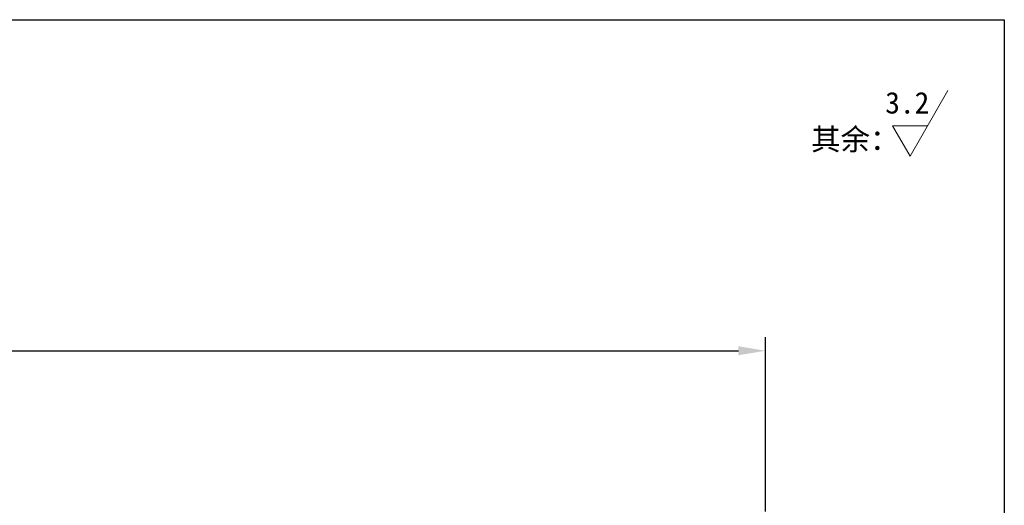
# Model space of a CAD drawing. Header units: millimetres. Extents: x 1985 to 3728, y -349 to 214.
# Tile 17 of 17: x 3500 to 3728, y 102 to 214. Entities that reach past the tile are written whole.
import ezdxf

# ---------------------------------------------------------------- set-up
doc = ezdxf.new("R2010")
doc.units = ezdxf.units.MM
doc.layers.get('Defpoints').update_dxf_attribs({"lineweight": 25})
doc.layers.add('图层3', color=2, linetype='Continuous', lineweight=13)
doc.layers.add('图层4', color=1, linetype='Continuous', lineweight=30)
doc.dimstyles.new('ISO-25', dxfattribs={"dimtxt": 2.5, "dimasz": 2.5, "dimexe": 1.25, "dimexo": 0.625, "dimtad": 1, "dimdsep": 46, "dimtxsty": 'Standard', "dimcen": 2.5, "dimadec": 0, "dimazin": 0, "dimtfac": 1, "dimtmove": 0, "dimatfit": 3, "dimfxl": 1, "dimarcsym": 0})

# ---------------------------------------------------------------- blocks, each defined once
blk = doc.blocks.new('*D59')
at = {"layer": 'Defpoints', "color": 0}
for p in [(3673.07, 137.54), (3673.07, 98.71), (3072.17, 95.71)]:
    blk.add_point(p, dxfattribs=at)
at = {"layer": '图层3', "color": 0, "lineweight": -2}
for p, q in [((3072.17, 97.28), (3072.17, 140.66)), ((3673.07, 100.28), (3673.07, 140.66)), ((3078.42, 137.54), (3666.82, 137.54))]:
    blk.add_line(p, q, dxfattribs=at)
at = {"layer": '图层3', "color": 0}
for points in [[(3078.42, 138.58), (3078.42, 136.5), (3072.17, 137.54)], [(3666.82, 136.5), (3666.82, 138.58), (3673.07, 137.54)]]:
    blk.add_solid(points, dxfattribs=at)
at = {"layer": '图层3', "color": 0, "insert": (3372.62, 142.23), "char_height": 6.25, "attachment_point": 5}
blk.add_mtext('600.9', dxfattribs=at)

msp = doc.modelspace()

# ---------------------------------------------------------------- linework, layer by layer
at = {"layer": '图层3'}
for p, q in [((3706.583, 182.649), (3715.363, 197.856)), ((3706.583, 182.649), (3702.542, 189.649)), ((3702.542, 189.649), (3710.625, 189.649))]:
    msp.add_line(p, q, dxfattribs=at)
at = {"layer": '图层4'}
for p, q in [((2928.423, 214.25), (3728.423, 214.25)), ((3728.423, 214.25), (3728.423, -345.75))]:
    msp.add_line(p, q, dxfattribs=at)

# ---------------------------------------------------------------- texts
at = {"layer": '图层3'}
msp.add_text('3.2', height=5, dxfattribs=at).set_placement((3700.83, 192.506))
at = {"layer": '图层3', "insert": (3683.659, 189.034), "char_height": 5, "width": 4.973799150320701e-14, "attachment_point": 1}
msp.add_mtext('{\\fￋￎￌ￥|b0|i0|c134|p54;其余：}', dxfattribs=at)

# ---------------------------------------------------------------- dimensions: what is measured, and where the dimension line sits
at = {"layer": '图层3'}
dim = msp.add_linear_dim(base=(3673.071, 137.539), p1=(3072.171, 95.714), p2=(3673.071, 98.714), dimstyle='ISO-25', override={"dimscale": 2.5}, dxfattribs=at)
dim.commit()
dim.dimension.update_dxf_attribs({"geometry": '*D59', "text_midpoint": (3372.621, 142.227)})

doc.saveas('drawing.dxf')
